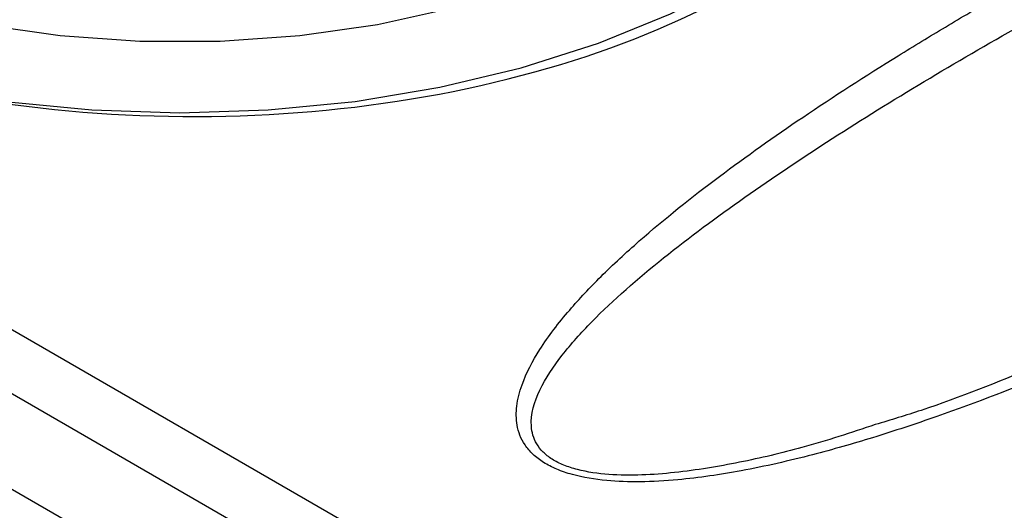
# Model space of a CAD drawing. Header units: millimetres. Extents: x 0 to 864, y 0 to 559.
# Tile 19 of 32: x 773 to 793, y 499 to 509. Entities that reach past the tile are written whole.
import ezdxf

# ---------------------------------------------------------------- set-up
doc = ezdxf.new("R2010")
doc.units = ezdxf.units.MM
doc.header["$LTSCALE"] = 2

msp = doc.modelspace()

# ---------------------------------------------------------------- linework, layer by layer
for p, q in [((812.2, 479.722), (749.621, 515.848)), ((810.411, 479.441), (747.832, 515.567)), ((808.529, 478.569), (745.99, 514.672))]:
    msp.add_line(p, q)
at = {"flags": 128}
for points in [[(772.964, 506.971), (774.747, 506.796), (776.552, 506.737), (778.358, 506.796), (780.141, 506.971), (781.879, 507.26), (783.55, 507.659), (785.133, 508.165), (786.608, 508.769), (787.957, 509.464), (789.162, 510.243), (790.209, 511.095), (791.084, 512.008), (791.776, 512.973), (792.277, 513.976), (792.579, 515.006), (792.681, 516.048), (792.579, 517.091), (792.277, 518.12), (791.776, 519.123), (791.084, 520.088), (790.209, 521.002), (789.162, 521.853), (787.957, 522.632)], [(786.182, 510.489), (784.951, 509.86), (783.598, 509.32), (782.141, 508.879), (780.604, 508.543), (779.007, 508.315), (777.375, 508.201), (775.73, 508.201), (774.098, 508.315), (772.501, 508.543)]]:
    msp.add_lwpolyline(points, dxfattribs=at)
msp.add_ellipse((776.552, 515.812), major_axis=(16.128, -0.24), ratio=0.567125, start_param=3.935417, end_param=6.291611)
for points, knots in [([(803.092, 505.719), (802.867, 505.591), (802.416, 505.333), (801.731, 504.952), (800.921, 504.511), (799.987, 504.016), (798.534, 503.275), (796.714, 502.397), (794.439, 501.4), (792.468, 500.637), (790.803, 500.085), (789.472, 499.704), (788.144, 499.398), (786.95, 499.22), (786.018, 499.165), (785.283, 499.187), (784.698, 499.283), (784.274, 499.427), (784, 499.568), (783.78, 499.737), (783.566, 499.99), (783.443, 500.328), (783.443, 500.744), (783.58, 501.267), (783.931, 501.932), (784.499, 502.67), (785.196, 503.408), (786.196, 504.331), (787.568, 505.425), (789.354, 506.686), (790.925, 507.695), (792.25, 508.501), (793.245, 509.084), (794.26, 509.66), (794.948, 510.035), (795.293, 510.222)], [0, 0, 0, 0, 0.020871, 0.04174, 0.062611, 0.094109, 0.125073, 0.190048, 0.249851, 0.312487, 0.345493, 0.375454, 0.409553, 0.438537, 0.455321, 0.470069, 0.485866, 0.493853, 0.501642, 0.509395, 0.517466, 0.533234, 0.547988, 0.564737, 0.593514, 0.62718, 0.656921, 0.689634, 0.751604, 0.811032, 0.875555, 0.906383, 0.93776, 0.968875, 1, 1, 1, 1]), ([(790.81, 500.347), (790.315, 500.183), (789.422, 499.887), (788.036, 499.563), (786.723, 499.343), (785.575, 499.28), (784.8, 499.388), (784.417, 499.512), (784.174, 499.634), (783.986, 499.784), (783.814, 500.01), (783.702, 500.445), (783.898, 501.067), (784.369, 501.776), (785.191, 502.69), (786.438, 503.774), (788.679, 505.428), (791.766, 507.403), (794.451, 508.904), (795.797, 509.657)], [0, 0, 0, 0, 0.059099, 0.10666, 0.153763, 0.199382, 0.221432, 0.232156, 0.242866, 0.253563, 0.264454, 0.286613, 0.332396, 0.379066, 0.426215, 0.521436, 0.616565, 0.807671, 1, 1, 1, 1]), ([(739.03, 508.57), (744.322, 505.691), (749.586, 502.778), (760.071, 496.893), (765.29, 493.921), (775.684, 487.921), (780.859, 484.892), (791.162, 478.777), (796.29, 475.69), (801.391, 472.57)], [0, 0, 0, 0, 0.25, 0.25, 0.5, 0.5, 0.75, 0.75, 1, 1, 1, 1]), ([(798.773, 470.054), (796.873, 471.152), (793.232, 473.254), (788.015, 476.264), (782.066, 479.695), (775.287, 483.607), (767.526, 488.087), (759.782, 492.558), (752.203, 496.935), (744.433, 501.425), (739.28, 504.399), (736.526, 505.988)], [0, 0, 0, 0, 0.090979, 0.174307, 0.25, 0.376352, 0.5, 0.623644, 0.75, 0.8664, 1, 1, 1, 1]), ([(800.889, 504.851), (800.079, 504.405), (797.913, 503.21), (794.834, 501.83), (792.263, 500.787), (791.125, 500.442), (790.81, 500.347)], [0, 0, 0, 0, 0.261014, 0.697922, 0.916269, 1, 1, 1, 1])]:
    msp.add_open_spline(points, degree=3, knots=knots)

doc.saveas('drawing.dxf')
